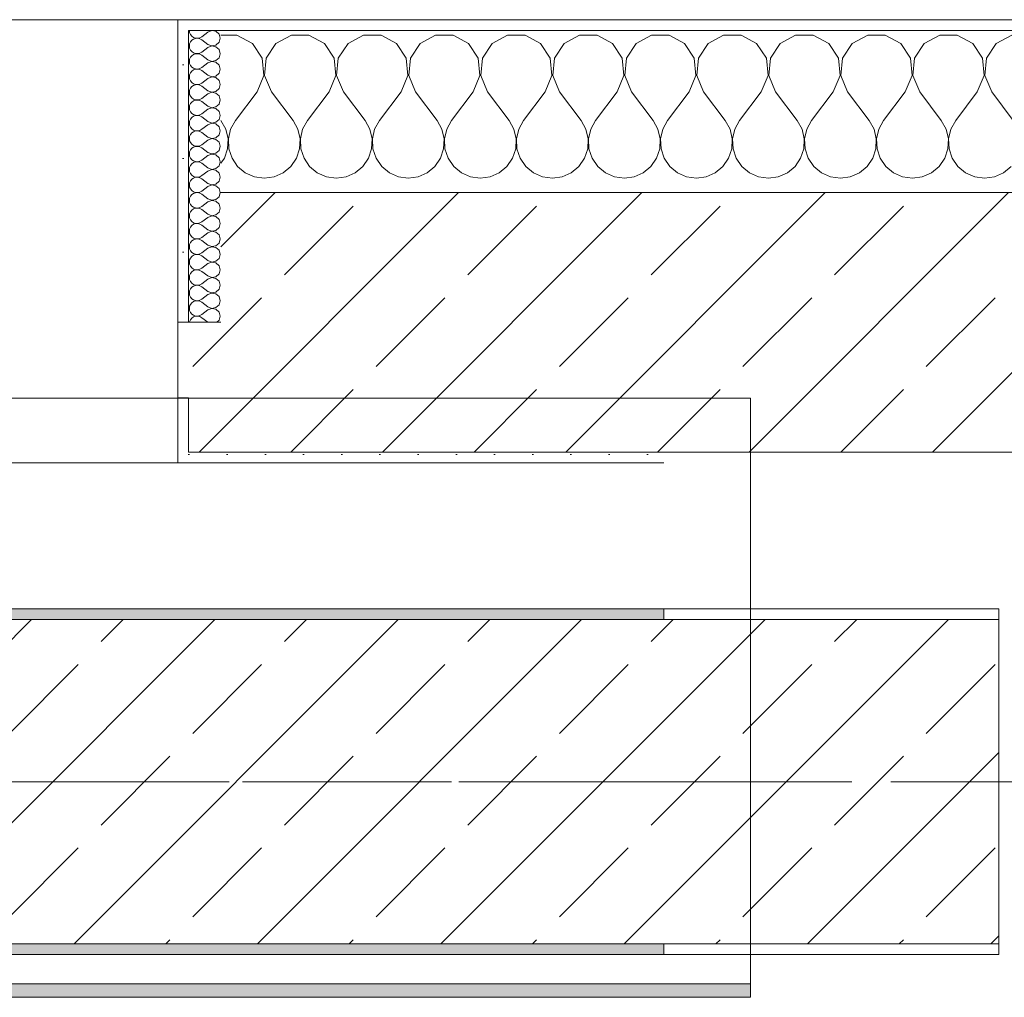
# Model space of a CAD drawing. Header units: metres. Extents: x -3.6 to 65.4, y -11 to 16.8.
# Tile 92 of 178: x 10.574 to 11.485, y 12.95 to 13.855. Entities that reach past the tile are written whole.
import ezdxf

# ---------------------------------------------------------------- set-up
doc = ezdxf.new("R2010")
doc.units = ezdxf.units.M
doc.header["$MEASUREMENT"] = 0
doc.linetypes.add('Achse', pattern=[0.2, 0.1, -0.05, 0, -0.05])
doc.linetypes.add('Strichlinie doppelt', pattern=[0.546806, 0.264583, -0.105833, 0.070556, -0.105833])
for name, color, linetype in [('451 - Universal.Achsen Raster', 7, 'Continuous'), ('604 - Struktur.Wand Aussen', 7, 'Continuous'), ('608 - Struktur.Träger', 7, 'Continuous'), ('Neubau_653 - Abdeckung.TB Verkofferung', 7, 'Continuous')]:
    doc.layers.add(name, color=color, linetype=linetype)
pattern_1 = [(45, (0, 0), (-0.01767767, 0.01767767), [0, -0.025])]
pattern_2 = [(0, (0, 0), (0, 0.08660254), [0, -0.05]), (0, (0.025, 0.0433), (0, 0.08660254), [0, -0.05])]
pattern_3 = [(45, (0, 0), (-0.0848528, 0.0848528), []), (45, (-0.04243, 0.04243), (-0.0848528, 0.0848528), [0.09, -0.03])]

# ---------------------------------------------------------------- blocks, each defined once
blk = doc.blocks.new('*X12')
at = {"layer": '604 - Struktur.Wand Aussen', "color": 7, "linetype": 'Continuous', "lineweight": 5}
for p, q in [((10.77479, 13.84066), (10.76, 13.84066)), ((10.7891, 13.83299), (10.77479, 13.84066)), ((10.82521, 13.84066), (10.8109, 13.83299)), ((10.84145, 13.84066), (10.82521, 13.84066)), ((10.85576, 13.83299), (10.84145, 13.84066)), ((10.89188, 13.84066), (10.87757, 13.83299)), ((10.90812, 13.84066), (10.89188, 13.84066)), ((10.92243, 13.83299), (10.90812, 13.84066)), ((10.95855, 13.84066), (10.94424, 13.83299)), ((10.97479, 13.84066), (10.95855, 13.84066)), ((10.9891, 13.83299), (10.97479, 13.84066)), ((11.02521, 13.84066), (11.0109, 13.83299)), ((11.04145, 13.84066), (11.02521, 13.84066)), ((11.05576, 13.83299), (11.04145, 13.84066)), ((11.09188, 13.84066), (11.07757, 13.83299)), ((11.10812, 13.84066), (11.09188, 13.84066)), ((11.12243, 13.83299), (11.10812, 13.84066)), ((11.15855, 13.84066), (11.14424, 13.83299)), ((11.17479, 13.84066), (11.15855, 13.84066)), ((11.1891, 13.83299), (11.17479, 13.84066)), ((11.22521, 13.84066), (11.2109, 13.83299)), ((11.24145, 13.84066), (11.22521, 13.84066)), ((11.25576, 13.83299), (11.24145, 13.84066)), ((11.29188, 13.84066), (11.27757, 13.83299)), ((11.30812, 13.84066), (11.29188, 13.84066)), ((11.32243, 13.83299), (11.30812, 13.84066)), ((11.35855, 13.84066), (11.34424, 13.83299)), ((11.37479, 13.84066), (11.35855, 13.84066)), ((11.3891, 13.83299), (11.37479, 13.84066)), ((11.42521, 13.84066), (11.4109, 13.83299)), ((11.44145, 13.84066), (11.42521, 13.84066)), ((11.45576, 13.83299), (11.44145, 13.84066)), ((11.49188, 13.84066), (11.47757, 13.83299)), ((10.79808, 13.81947), (10.7891, 13.83299)), ((10.8109, 13.83299), (10.80192, 13.81947)), ((10.86475, 13.81947), (10.85576, 13.83299)), ((10.87757, 13.83299), (10.86858, 13.81947)), ((10.93142, 13.81947), (10.92243, 13.83299)), ((10.94424, 13.83299), (10.93525, 13.81947)), ((10.99808, 13.81947), (10.9891, 13.83299)), ((11.0109, 13.83299), (11.00192, 13.81947)), ((11.06475, 13.81947), (11.05576, 13.83299)), ((11.07757, 13.83299), (11.06858, 13.81947)), ((11.13142, 13.81947), (11.12243, 13.83299)), ((11.14424, 13.83299), (11.13525, 13.81947)), ((11.19808, 13.81947), (11.1891, 13.83299)), ((11.2109, 13.83299), (11.20192, 13.81947)), ((11.26475, 13.81947), (11.25576, 13.83299)), ((11.27757, 13.83299), (11.26858, 13.81947)), ((11.33142, 13.81947), (11.32243, 13.83299)), ((11.34424, 13.83299), (11.33525, 13.81947)), ((11.39808, 13.81947), (11.3891, 13.83299)), ((11.4109, 13.83299), (11.40192, 13.81947)), ((11.46475, 13.81947), (11.45576, 13.83299)), ((11.47757, 13.83299), (11.46858, 13.81947)), ((10.79962, 13.8033), (10.79808, 13.81947)), ((10.80192, 13.81947), (10.80038, 13.8033)), ((10.86629, 13.8033), (10.86475, 13.81947)), ((10.86858, 13.81947), (10.86705, 13.8033)), ((10.93295, 13.8033), (10.93142, 13.81947)), ((10.93525, 13.81947), (10.93371, 13.8033)), ((10.99962, 13.8033), (10.99808, 13.81947)), ((11.00192, 13.81947), (11.00038, 13.8033)), ((11.06629, 13.8033), (11.06475, 13.81947)), ((11.06858, 13.81947), (11.06705, 13.8033)), ((11.13295, 13.8033), (11.13142, 13.81947)), ((11.13525, 13.81947), (11.13371, 13.8033)), ((11.19962, 13.8033), (11.19808, 13.81947)), ((11.20192, 13.81947), (11.20038, 13.8033)), ((11.26629, 13.8033), (11.26475, 13.81947)), ((11.26858, 13.81947), (11.26705, 13.8033)), ((11.33295, 13.8033), (11.33142, 13.81947)), ((11.33525, 13.81947), (11.33371, 13.8033)), ((11.39962, 13.8033), (11.39808, 13.81947)), ((11.40192, 13.81947), (11.40038, 13.8033)), ((11.46629, 13.8033), (11.46475, 13.81947)), ((11.46858, 13.81947), (11.46705, 13.8033)), ((10.79333, 13.78833), (10.79962, 13.8033)), ((10.80038, 13.8033), (10.80667, 13.78833)), ((10.86, 13.78833), (10.86629, 13.8033)), ((10.86705, 13.8033), (10.87333, 13.78833)), ((10.92667, 13.78833), (10.93295, 13.8033)), ((10.93371, 13.8033), (10.94, 13.78833)), ((10.99333, 13.78833), (10.99962, 13.8033)), ((11.00038, 13.8033), (11.00667, 13.78833)), ((11.06, 13.78833), (11.06629, 13.8033)), ((11.06705, 13.8033), (11.07333, 13.78833)), ((11.12667, 13.78833), (11.13295, 13.8033)), ((11.13371, 13.8033), (11.14, 13.78833)), ((11.19333, 13.78833), (11.19962, 13.8033)), ((11.20038, 13.8033), (11.20667, 13.78833)), ((11.26, 13.78833), (11.26629, 13.8033)), ((11.26705, 13.8033), (11.27333, 13.78833)), ((11.32667, 13.78833), (11.33295, 13.8033)), ((11.33371, 13.8033), (11.34, 13.78833)), ((11.39333, 13.78833), (11.39962, 13.8033)), ((11.40038, 13.8033), (11.40667, 13.78833)), ((11.46, 13.78833), (11.46629, 13.8033)), ((11.46705, 13.8033), (11.47333, 13.78833)), ((10.79333, 13.78833), (10.77333, 13.76167)), ((10.80667, 13.78833), (10.82667, 13.76167)), ((10.86, 13.78833), (10.84, 13.76167)), ((10.87333, 13.78833), (10.89333, 13.76167)), ((10.92667, 13.78833), (10.90667, 13.76167)), ((10.94, 13.78833), (10.96, 13.76167)), ((10.99333, 13.78833), (10.97333, 13.76167)), ((11.00667, 13.78833), (11.02667, 13.76167)), ((11.06, 13.78833), (11.04, 13.76167)), ((11.07333, 13.78833), (11.09333, 13.76167)), ((11.12667, 13.78833), (11.10667, 13.76167)), ((11.14, 13.78833), (11.16, 13.76167)), ((11.19333, 13.78833), (11.17333, 13.76167)), ((11.20667, 13.78833), (11.22667, 13.76167)), ((11.26, 13.78833), (11.24, 13.76167)), ((11.27333, 13.78833), (11.29333, 13.76167)), ((11.32667, 13.78833), (11.30667, 13.76167)), ((11.34, 13.78833), (11.36, 13.76167)), ((11.39333, 13.78833), (11.37333, 13.76167)), ((11.40667, 13.78833), (11.42667, 13.76167)), ((11.46, 13.78833), (11.44, 13.76167)), ((11.47333, 13.78833), (11.49333, 13.76167)), ((10.76445, 13.75362), (10.76, 13.76167)), ((10.77333, 13.76167), (10.76888, 13.75362)), ((10.83112, 13.75362), (10.82667, 13.76167)), ((10.84, 13.76167), (10.83555, 13.75362)), ((10.89778, 13.75362), (10.89333, 13.76167)), ((10.90667, 13.76167), (10.90222, 13.75362)), ((10.96445, 13.75362), (10.96, 13.76167)), ((10.97333, 13.76167), (10.96888, 13.75362)), ((11.03112, 13.75362), (11.02667, 13.76167)), ((11.04, 13.76167), (11.03555, 13.75362)), ((11.09778, 13.75362), (11.09333, 13.76167)), ((11.10667, 13.76167), (11.10222, 13.75362)), ((11.16445, 13.75362), (11.16, 13.76167)), ((11.17333, 13.76167), (11.16888, 13.75362)), ((11.23112, 13.75362), (11.22667, 13.76167)), ((11.24, 13.76167), (11.23555, 13.75362)), ((11.29778, 13.75362), (11.29333, 13.76167)), ((11.30667, 13.76167), (11.30222, 13.75362)), ((11.36445, 13.75362), (11.36, 13.76167)), ((11.37333, 13.76167), (11.36888, 13.75362)), ((11.43112, 13.75362), (11.42667, 13.76167)), ((11.44, 13.76167), (11.43555, 13.75362)), ((10.76653, 13.74466), (10.76445, 13.75362)), ((10.76888, 13.75362), (10.7668, 13.74466)), ((10.8332, 13.74466), (10.83112, 13.75362)), ((10.83555, 13.75362), (10.83347, 13.74466)), ((10.89987, 13.74466), (10.89778, 13.75362)), ((10.90222, 13.75362), (10.90013, 13.74466)), ((10.96653, 13.74466), (10.96445, 13.75362)), ((10.96888, 13.75362), (10.9668, 13.74466)), ((11.0332, 13.74466), (11.03112, 13.75362)), ((11.03555, 13.75362), (11.03347, 13.74466)), ((11.09987, 13.74466), (11.09778, 13.75362)), ((11.10222, 13.75362), (11.10013, 13.74466)), ((11.16653, 13.74466), (11.16445, 13.75362)), ((11.16888, 13.75362), (11.1668, 13.74466)), ((11.2332, 13.74466), (11.23112, 13.75362)), ((11.23555, 13.75362), (11.23347, 13.74466)), ((11.29987, 13.74466), (11.29778, 13.75362)), ((11.30222, 13.75362), (11.30013, 13.74466)), ((11.36653, 13.74466), (11.36445, 13.75362)), ((11.36888, 13.75362), (11.3668, 13.74466)), ((11.4332, 13.74466), (11.43112, 13.75362)), ((11.43555, 13.75362), (11.43347, 13.74466)), ((10.76609, 13.73547), (10.76653, 13.74466)), ((10.7668, 13.74466), (10.76725, 13.73547)), ((10.83275, 13.73547), (10.8332, 13.74466)), ((10.83347, 13.74466), (10.83391, 13.73547)), ((10.89942, 13.73547), (10.89987, 13.74466)), ((10.90013, 13.74466), (10.90058, 13.73547)), ((10.96609, 13.73547), (10.96653, 13.74466)), ((10.9668, 13.74466), (10.96725, 13.73547)), ((11.03275, 13.73547), (11.0332, 13.74466)), ((11.03347, 13.74466), (11.03391, 13.73547)), ((11.09942, 13.73547), (11.09987, 13.74466)), ((11.10013, 13.74466), (11.10058, 13.73547)), ((11.16609, 13.73547), (11.16653, 13.74466)), ((11.1668, 13.74466), (11.16725, 13.73547)), ((11.23275, 13.73547), (11.2332, 13.74466)), ((11.23347, 13.74466), (11.23391, 13.73547)), ((11.29942, 13.73547), (11.29987, 13.74466)), ((11.30013, 13.74466), (11.30058, 13.73547)), ((11.36609, 13.73547), (11.36653, 13.74466)), ((11.3668, 13.74466), (11.36725, 13.73547)), ((11.43275, 13.73547), (11.4332, 13.74466)), ((11.43347, 13.74466), (11.43391, 13.73547)), ((10.76315, 13.72676), (10.76609, 13.73547)), ((10.76725, 13.73547), (10.77019, 13.72676)), ((10.82981, 13.72676), (10.83275, 13.73547)), ((10.83391, 13.73547), (10.83685, 13.72676)), ((10.89648, 13.72676), (10.89942, 13.73547)), ((10.90058, 13.73547), (10.90352, 13.72676)), ((10.96315, 13.72676), (10.96609, 13.73547)), ((10.96725, 13.73547), (10.97019, 13.72676)), ((11.02981, 13.72676), (11.03275, 13.73547)), ((11.03391, 13.73547), (11.03685, 13.72676)), ((11.09648, 13.72676), (11.09942, 13.73547)), ((11.10058, 13.73547), (11.10352, 13.72676)), ((11.16315, 13.72676), (11.16609, 13.73547)), ((11.16725, 13.73547), (11.17019, 13.72676)), ((11.22981, 13.72676), (11.23275, 13.73547)), ((11.23391, 13.73547), (11.23685, 13.72676)), ((11.29648, 13.72676), (11.29942, 13.73547)), ((11.30058, 13.73547), (11.30352, 13.72676)), ((11.36315, 13.72676), (11.36609, 13.73547)), ((11.36725, 13.73547), (11.37019, 13.72676)), ((11.42981, 13.72676), (11.43275, 13.73547)), ((11.43391, 13.73547), (11.43685, 13.72676)), ((10.76, 13.72218), (10.76315, 13.72676)), ((10.77019, 13.72676), (10.77539, 13.71918)), ((10.82461, 13.71918), (10.82981, 13.72676)), ((10.83685, 13.72676), (10.84206, 13.71918)), ((10.89127, 13.71918), (10.89648, 13.72676)), ((10.90352, 13.72676), (10.90873, 13.71918)), ((10.95794, 13.71918), (10.96315, 13.72676)), ((10.97019, 13.72676), (10.97539, 13.71918)), ((11.02461, 13.71918), (11.02981, 13.72676)), ((11.03685, 13.72676), (11.04206, 13.71918)), ((11.09127, 13.71918), (11.09648, 13.72676)), ((11.10352, 13.72676), (11.10873, 13.71918)), ((11.15794, 13.71918), (11.16315, 13.72676)), ((11.17019, 13.72676), (11.17539, 13.71918)), ((11.22461, 13.71918), (11.22981, 13.72676)), ((11.23685, 13.72676), (11.24206, 13.71918)), ((11.29127, 13.71918), (11.29648, 13.72676)), ((11.30352, 13.72676), (11.30873, 13.71918)), ((11.35794, 13.71918), (11.36315, 13.72676)), ((11.37019, 13.72676), (11.37539, 13.71918)), ((11.42461, 13.71918), (11.42981, 13.72676)), ((11.43685, 13.72676), (11.44206, 13.71918)), ((10.77539, 13.71918), (10.78248, 13.71331)), ((10.81752, 13.71331), (10.82461, 13.71918)), ((10.84206, 13.71918), (10.84914, 13.71331)), ((10.88419, 13.71331), (10.89127, 13.71918)), ((10.90873, 13.71918), (10.91581, 13.71331)), ((10.95086, 13.71331), (10.95794, 13.71918)), ((10.97539, 13.71918), (10.98248, 13.71331)), ((11.01752, 13.71331), (11.02461, 13.71918)), ((11.04206, 13.71918), (11.04914, 13.71331)), ((11.08419, 13.71331), (11.09127, 13.71918)), ((11.10873, 13.71918), (11.11581, 13.71331)), ((11.15086, 13.71331), (11.15794, 13.71918)), ((11.17539, 13.71918), (11.18248, 13.71331)), ((11.21752, 13.71331), (11.22461, 13.71918)), ((11.24206, 13.71918), (11.24914, 13.71331)), ((11.28419, 13.71331), (11.29127, 13.71918)), ((11.30873, 13.71918), (11.31581, 13.71331)), ((11.35086, 13.71331), (11.35794, 13.71918)), ((11.37539, 13.71918), (11.38248, 13.71331)), ((11.41752, 13.71331), (11.42461, 13.71918)), ((11.44206, 13.71918), (11.44914, 13.71331)), ((11.48419, 13.71331), (11.49127, 13.71918)), ((10.78248, 13.71331), (10.79089, 13.7096)), ((10.79089, 13.7096), (10.8, 13.70833)), ((10.8, 13.70833), (10.80911, 13.7096)), ((10.80911, 13.7096), (10.81752, 13.71331)), ((10.84914, 13.71331), (10.85756, 13.7096)), ((10.85756, 13.7096), (10.86667, 13.70833)), ((10.86667, 13.70833), (10.87578, 13.7096)), ((10.87578, 13.7096), (10.88419, 13.71331)), ((10.91581, 13.71331), (10.92422, 13.7096)), ((10.92422, 13.7096), (10.93333, 13.70833)), ((10.93333, 13.70833), (10.94244, 13.7096)), ((10.94244, 13.7096), (10.95086, 13.71331)), ((10.98248, 13.71331), (10.99089, 13.7096)), ((10.99089, 13.7096), (11, 13.70833)), ((11, 13.70833), (11.00911, 13.7096)), ((11.00911, 13.7096), (11.01752, 13.71331)), ((11.04914, 13.71331), (11.05756, 13.7096)), ((11.05756, 13.7096), (11.06667, 13.70833)), ((11.06667, 13.70833), (11.07578, 13.7096)), ((11.07578, 13.7096), (11.08419, 13.71331)), ((11.11581, 13.71331), (11.12422, 13.7096)), ((11.12422, 13.7096), (11.13333, 13.70833)), ((11.13333, 13.70833), (11.14244, 13.7096)), ((11.14244, 13.7096), (11.15086, 13.71331)), ((11.18248, 13.71331), (11.19089, 13.7096)), ((11.19089, 13.7096), (11.2, 13.70833)), ((11.2, 13.70833), (11.20911, 13.7096)), ((11.20911, 13.7096), (11.21752, 13.71331)), ((11.24914, 13.71331), (11.25756, 13.7096)), ((11.25756, 13.7096), (11.26667, 13.70833)), ((11.26667, 13.70833), (11.27578, 13.7096)), ((11.27578, 13.7096), (11.28419, 13.71331)), ((11.31581, 13.71331), (11.32422, 13.7096)), ((11.32422, 13.7096), (11.33333, 13.70833)), ((11.33333, 13.70833), (11.34244, 13.7096)), ((11.34244, 13.7096), (11.35086, 13.71331)), ((11.38248, 13.71331), (11.39089, 13.7096)), ((11.39089, 13.7096), (11.4, 13.70833)), ((11.4, 13.70833), (11.40911, 13.7096)), ((11.40911, 13.7096), (11.41752, 13.71331)), ((11.44914, 13.71331), (11.45756, 13.7096)), ((11.45756, 13.7096), (11.46667, 13.70833)), ((11.46667, 13.70833), (11.47578, 13.7096)), ((11.47578, 13.7096), (11.48419, 13.71331))]:
    blk.add_line(p, q, dxfattribs=at)
blk = doc.blocks.new('*X32')
at = {"layer": '604 - Struktur.Wand Aussen', "color": 7, "linetype": 'Continuous', "lineweight": 5}
for p, q in [((10.73071, 13.845), (10.73099, 13.84305)), ((10.73099, 13.84305), (10.73178, 13.84124)), ((10.74786, 13.84357), (10.74214, 13.83929)), ((10.7515, 13.84497), (10.74786, 13.84357)), ((10.75534, 13.84425), (10.7515, 13.84497)), ((10.75822, 13.84161), (10.75534, 13.84425)), ((10.73178, 13.83447), (10.73099, 13.83267)), ((10.73178, 13.84124), (10.73304, 13.83973)), ((10.73304, 13.83599), (10.73178, 13.83447)), ((10.73304, 13.83973), (10.73466, 13.83861)), ((10.73466, 13.8371), (10.73304, 13.83599)), ((10.73466, 13.83861), (10.73653, 13.83798)), ((10.73653, 13.83773), (10.73466, 13.8371)), ((10.73653, 13.83798), (10.7385, 13.83789)), ((10.7385, 13.83783), (10.73653, 13.83773)), ((10.7385, 13.83789), (10.74042, 13.83833)), ((10.74042, 13.83738), (10.7385, 13.83783)), ((10.74042, 13.83833), (10.74214, 13.83929)), ((10.74214, 13.83643), (10.74042, 13.83738)), ((10.74786, 13.83214), (10.74214, 13.83643)), ((10.75534, 13.83147), (10.75822, 13.8341)), ((10.75929, 13.83786), (10.75822, 13.84161)), ((10.75822, 13.8341), (10.75929, 13.83786)), ((10.73099, 13.83267), (10.73071, 13.83071)), ((10.73071, 13.83071), (10.73099, 13.82876)), ((10.73099, 13.82876), (10.73178, 13.82696)), ((10.73178, 13.82696), (10.73304, 13.82544)), ((10.73304, 13.82544), (10.73466, 13.82433)), ((10.74042, 13.82405), (10.74214, 13.825)), ((10.74786, 13.82929), (10.74214, 13.825)), ((10.74786, 13.83214), (10.7515, 13.83074)), ((10.7515, 13.83069), (10.74786, 13.82929)), ((10.7515, 13.83074), (10.75534, 13.83147)), ((10.75534, 13.82996), (10.7515, 13.83069)), ((10.75822, 13.82733), (10.75534, 13.82996)), ((10.75929, 13.82357), (10.75822, 13.82733)), ((10.73099, 13.81838), (10.73071, 13.81643)), ((10.73071, 13.81643), (10.73099, 13.81448)), ((10.73178, 13.82018), (10.73099, 13.81838)), ((10.73304, 13.8217), (10.73178, 13.82018)), ((10.73466, 13.82282), (10.73304, 13.8217)), ((10.73466, 13.82433), (10.73653, 13.8237)), ((10.73653, 13.82345), (10.73466, 13.82282)), ((10.73653, 13.8237), (10.7385, 13.8236)), ((10.7385, 13.82354), (10.73653, 13.82345)), ((10.7385, 13.8236), (10.74042, 13.82405)), ((10.74042, 13.8231), (10.7385, 13.82354)), ((10.74214, 13.82214), (10.74042, 13.8231)), ((10.74786, 13.81786), (10.74214, 13.82214)), ((10.74786, 13.81786), (10.7515, 13.81646)), ((10.7515, 13.8164), (10.74786, 13.815)), ((10.7515, 13.81646), (10.75534, 13.81718)), ((10.75534, 13.81567), (10.7515, 13.8164)), ((10.75534, 13.81718), (10.75822, 13.81982)), ((10.75822, 13.81304), (10.75534, 13.81567)), ((10.75822, 13.81982), (10.75929, 13.82357)), ((10.73099, 13.81448), (10.73178, 13.81267)), ((10.73178, 13.81267), (10.73304, 13.81116)), ((10.73304, 13.80742), (10.73178, 13.8059)), ((10.73304, 13.81116), (10.73466, 13.81004)), ((10.73466, 13.80853), (10.73304, 13.80742)), ((10.73466, 13.81004), (10.73653, 13.80941)), ((10.73653, 13.80916), (10.73466, 13.80853)), ((10.73653, 13.80941), (10.7385, 13.80931)), ((10.7385, 13.80926), (10.73653, 13.80916)), ((10.7385, 13.80931), (10.74042, 13.80976)), ((10.74042, 13.80881), (10.7385, 13.80926)), ((10.74042, 13.80976), (10.74214, 13.81071)), ((10.74214, 13.80786), (10.74042, 13.80881)), ((10.74786, 13.815), (10.74214, 13.81071)), ((10.74786, 13.80357), (10.74214, 13.80786)), ((10.75929, 13.80929), (10.75822, 13.81304)), ((10.75822, 13.80553), (10.75929, 13.80929)), ((10.73099, 13.80409), (10.73071, 13.80214)), ((10.73071, 13.80214), (10.73099, 13.80019)), ((10.73178, 13.8059), (10.73099, 13.80409)), ((10.73099, 13.80019), (10.73178, 13.79839)), ((10.73178, 13.79839), (10.73304, 13.79687)), ((10.74786, 13.80071), (10.74214, 13.79643)), ((10.74786, 13.80357), (10.7515, 13.80217)), ((10.7515, 13.80211), (10.74786, 13.80071)), ((10.7515, 13.80217), (10.75534, 13.8029)), ((10.75534, 13.80139), (10.7515, 13.80211)), ((10.75534, 13.8029), (10.75822, 13.80553)), ((10.75822, 13.79876), (10.75534, 13.80139)), ((10.75929, 13.795), (10.75822, 13.79876)), ((10.73099, 13.78981), (10.73071, 13.78786)), ((10.73178, 13.79161), (10.73099, 13.78981)), ((10.73304, 13.79313), (10.73178, 13.79161)), ((10.73304, 13.79687), (10.73466, 13.79575)), ((10.73466, 13.79425), (10.73304, 13.79313)), ((10.73466, 13.79575), (10.73653, 13.79512)), ((10.73653, 13.79488), (10.73466, 13.79425)), ((10.73653, 13.79512), (10.7385, 13.79503)), ((10.7385, 13.79497), (10.73653, 13.79488)), ((10.7385, 13.79503), (10.74042, 13.79547)), ((10.74042, 13.79453), (10.7385, 13.79497)), ((10.74042, 13.79547), (10.74214, 13.79643)), ((10.74214, 13.79357), (10.74042, 13.79453)), ((10.74786, 13.78929), (10.74214, 13.79357)), ((10.74786, 13.78929), (10.7515, 13.78789)), ((10.7515, 13.78789), (10.75534, 13.78861)), ((10.75534, 13.78861), (10.75822, 13.79124)), ((10.75822, 13.79124), (10.75929, 13.795)), ((10.73071, 13.78786), (10.73099, 13.78591)), ((10.73099, 13.78591), (10.73178, 13.7841)), ((10.73178, 13.7841), (10.73304, 13.78258)), ((10.73304, 13.78258), (10.73466, 13.78147)), ((10.73466, 13.77996), (10.73304, 13.77884)), ((10.73466, 13.78147), (10.73653, 13.78084)), ((10.73653, 13.78059), (10.73466, 13.77996)), ((10.73653, 13.78084), (10.7385, 13.78074)), ((10.7385, 13.78069), (10.73653, 13.78059)), ((10.7385, 13.78074), (10.74042, 13.78119)), ((10.74042, 13.78024), (10.7385, 13.78069)), ((10.74042, 13.78119), (10.74214, 13.78214)), ((10.74214, 13.77929), (10.74042, 13.78024)), ((10.74786, 13.78643), (10.74214, 13.78214)), ((10.74786, 13.775), (10.74214, 13.77929)), ((10.7515, 13.78783), (10.74786, 13.78643)), ((10.75534, 13.7871), (10.7515, 13.78783)), ((10.75822, 13.78447), (10.75534, 13.7871)), ((10.75929, 13.78071), (10.75822, 13.78447)), ((10.75822, 13.77696), (10.75929, 13.78071)), ((10.73099, 13.77552), (10.73071, 13.77357)), ((10.73071, 13.77357), (10.73099, 13.77162)), ((10.73178, 13.77733), (10.73099, 13.77552)), ((10.73099, 13.77162), (10.73178, 13.76982)), ((10.73304, 13.77884), (10.73178, 13.77733)), ((10.73178, 13.76982), (10.73304, 13.7683)), ((10.74786, 13.77214), (10.74214, 13.76786)), ((10.74786, 13.775), (10.7515, 13.7736)), ((10.7515, 13.77354), (10.74786, 13.77214)), ((10.7515, 13.7736), (10.75534, 13.77433)), ((10.75534, 13.77282), (10.7515, 13.77354)), ((10.75534, 13.77433), (10.75822, 13.77696)), ((10.75822, 13.77018), (10.75534, 13.77282)), ((10.75929, 13.76643), (10.75822, 13.77018)), ((10.73099, 13.76124), (10.73071, 13.75929)), ((10.73178, 13.76304), (10.73099, 13.76124)), ((10.73304, 13.76456), (10.73178, 13.76304)), ((10.73304, 13.7683), (10.73466, 13.76718)), ((10.73466, 13.76567), (10.73304, 13.76456)), ((10.73466, 13.76718), (10.73653, 13.76655)), ((10.73653, 13.7663), (10.73466, 13.76567)), ((10.73653, 13.76655), (10.7385, 13.76646)), ((10.7385, 13.7664), (10.73653, 13.7663)), ((10.7385, 13.76646), (10.74042, 13.7669)), ((10.74042, 13.76595), (10.7385, 13.7664)), ((10.74042, 13.7669), (10.74214, 13.76786)), ((10.74214, 13.765), (10.74042, 13.76595)), ((10.74786, 13.76071), (10.74214, 13.765)), ((10.74786, 13.76071), (10.7515, 13.75931)), ((10.75534, 13.76004), (10.75822, 13.76267)), ((10.75822, 13.76267), (10.75929, 13.76643)), ((10.73071, 13.75929), (10.73099, 13.75733)), ((10.73099, 13.75733), (10.73178, 13.75553)), ((10.73178, 13.75553), (10.73304, 13.75401)), ((10.73304, 13.75401), (10.73466, 13.7529)), ((10.73466, 13.7529), (10.73653, 13.75227)), ((10.73653, 13.75202), (10.73466, 13.75139)), ((10.73653, 13.75227), (10.7385, 13.75217)), ((10.7385, 13.75211), (10.73653, 13.75202)), ((10.7385, 13.75217), (10.74042, 13.75262)), ((10.74042, 13.75167), (10.7385, 13.75211)), ((10.74042, 13.75262), (10.74214, 13.75357)), ((10.74214, 13.75071), (10.74042, 13.75167)), ((10.74786, 13.75786), (10.74214, 13.75357)), ((10.7515, 13.75926), (10.74786, 13.75786)), ((10.7515, 13.75931), (10.75534, 13.76004)), ((10.75534, 13.75853), (10.7515, 13.75926)), ((10.75822, 13.7559), (10.75534, 13.75853)), ((10.75929, 13.75214), (10.75822, 13.7559)), ((10.75822, 13.74839), (10.75929, 13.75214)), ((10.73099, 13.74695), (10.73071, 13.745)), ((10.73071, 13.745), (10.73099, 13.74305)), ((10.73178, 13.74876), (10.73099, 13.74695)), ((10.73099, 13.74305), (10.73178, 13.74124)), ((10.73304, 13.75027), (10.73178, 13.74876)), ((10.73466, 13.75139), (10.73304, 13.75027)), ((10.74786, 13.74643), (10.74214, 13.75071)), ((10.74786, 13.74357), (10.74214, 13.73929)), ((10.74786, 13.74643), (10.7515, 13.74503)), ((10.7515, 13.74497), (10.74786, 13.74357)), ((10.7515, 13.74503), (10.75534, 13.74575)), ((10.75534, 13.74425), (10.7515, 13.74497)), ((10.75534, 13.74575), (10.75822, 13.74839)), ((10.75822, 13.74161), (10.75534, 13.74425)), ((10.73178, 13.73447), (10.73099, 13.73267)), ((10.73178, 13.74124), (10.73304, 13.73973)), ((10.73304, 13.73599), (10.73178, 13.73447)), ((10.73304, 13.73973), (10.73466, 13.73861)), ((10.73466, 13.7371), (10.73304, 13.73599)), ((10.73466, 13.73861), (10.73653, 13.73798)), ((10.73653, 13.73773), (10.73466, 13.7371)), ((10.73653, 13.73798), (10.7385, 13.73789)), ((10.7385, 13.73783), (10.73653, 13.73773)), ((10.7385, 13.73789), (10.74042, 13.73833)), ((10.74042, 13.73738), (10.7385, 13.73783)), ((10.74042, 13.73833), (10.74214, 13.73929)), ((10.74214, 13.73643), (10.74042, 13.73738)), ((10.74786, 13.73214), (10.74214, 13.73643)), ((10.75534, 13.73147), (10.75822, 13.7341)), ((10.75929, 13.73786), (10.75822, 13.74161)), ((10.75822, 13.7341), (10.75929, 13.73786)), ((10.73099, 13.73267), (10.73071, 13.73071)), ((10.73071, 13.73071), (10.73099, 13.72876)), ((10.73099, 13.72876), (10.73178, 13.72696)), ((10.73178, 13.72696), (10.73304, 13.72544)), ((10.73304, 13.72544), (10.73466, 13.72433)), ((10.73466, 13.72433), (10.73653, 13.7237)), ((10.74042, 13.72405), (10.74214, 13.725)), ((10.74786, 13.72929), (10.74214, 13.725)), ((10.74786, 13.73214), (10.7515, 13.73074)), ((10.7515, 13.73069), (10.74786, 13.72929)), ((10.7515, 13.73074), (10.75534, 13.73147)), ((10.75534, 13.72996), (10.7515, 13.73069)), ((10.75822, 13.72733), (10.75534, 13.72996)), ((10.75929, 13.72357), (10.75822, 13.72733)), ((10.73099, 13.71838), (10.73071, 13.71643)), ((10.73071, 13.71643), (10.73099, 13.71448)), ((10.73178, 13.72018), (10.73099, 13.71838)), ((10.73304, 13.7217), (10.73178, 13.72018)), ((10.73466, 13.72282), (10.73304, 13.7217)), ((10.73653, 13.72345), (10.73466, 13.72282)), ((10.73653, 13.7237), (10.7385, 13.7236)), ((10.7385, 13.72354), (10.73653, 13.72345)), ((10.7385, 13.7236), (10.74042, 13.72405)), ((10.74042, 13.7231), (10.7385, 13.72354)), ((10.74214, 13.72214), (10.74042, 13.7231)), ((10.74786, 13.71786), (10.74214, 13.72214)), ((10.74786, 13.71786), (10.7515, 13.71646)), ((10.7515, 13.7164), (10.74786, 13.715)), ((10.7515, 13.71646), (10.75534, 13.71718)), ((10.75534, 13.71567), (10.7515, 13.7164)), ((10.75534, 13.71718), (10.75822, 13.71982)), ((10.75822, 13.71304), (10.75534, 13.71567)), ((10.75822, 13.71982), (10.75929, 13.72357)), ((10.73099, 13.71448), (10.73178, 13.71267)), ((10.73178, 13.71267), (10.73304, 13.71116)), ((10.73304, 13.70742), (10.73178, 13.7059)), ((10.73304, 13.71116), (10.73466, 13.71004)), ((10.73466, 13.70853), (10.73304, 13.70742)), ((10.73466, 13.71004), (10.73653, 13.70941)), ((10.73653, 13.70916), (10.73466, 13.70853)), ((10.73653, 13.70941), (10.7385, 13.70931)), ((10.7385, 13.70926), (10.73653, 13.70916)), ((10.7385, 13.70931), (10.74042, 13.70976)), ((10.74042, 13.70881), (10.7385, 13.70926)), ((10.74042, 13.70976), (10.74214, 13.71071)), ((10.74214, 13.70786), (10.74042, 13.70881)), ((10.74786, 13.715), (10.74214, 13.71071)), ((10.74786, 13.70357), (10.74214, 13.70786)), ((10.75929, 13.70929), (10.75822, 13.71304)), ((10.75822, 13.70553), (10.75929, 13.70929)), ((10.73099, 13.70409), (10.73071, 13.70214)), ((10.73071, 13.70214), (10.73099, 13.70019)), ((10.73178, 13.7059), (10.73099, 13.70409)), ((10.73099, 13.70019), (10.73178, 13.69839)), ((10.73178, 13.69839), (10.73304, 13.69687)), ((10.74786, 13.70071), (10.74214, 13.69643)), ((10.74786, 13.70357), (10.7515, 13.70217)), ((10.7515, 13.70211), (10.74786, 13.70071)), ((10.7515, 13.70217), (10.75534, 13.7029)), ((10.75534, 13.70139), (10.7515, 13.70211)), ((10.75534, 13.7029), (10.75822, 13.70553)), ((10.75822, 13.69876), (10.75534, 13.70139)), ((10.75929, 13.695), (10.75822, 13.69876)), ((10.73099, 13.68981), (10.73071, 13.68786)), ((10.73071, 13.68786), (10.73099, 13.68591)), ((10.73178, 13.69161), (10.73099, 13.68981)), ((10.73304, 13.69313), (10.73178, 13.69161)), ((10.73304, 13.69687), (10.73466, 13.69575)), ((10.73466, 13.69425), (10.73304, 13.69313)), ((10.73466, 13.69575), (10.73653, 13.69512)), ((10.73653, 13.69488), (10.73466, 13.69425)), ((10.73653, 13.69512), (10.7385, 13.69503)), ((10.7385, 13.69497), (10.73653, 13.69488)), ((10.7385, 13.69503), (10.74042, 13.69547)), ((10.74042, 13.69453), (10.7385, 13.69497)), ((10.74042, 13.69547), (10.74214, 13.69643)), ((10.74214, 13.69357), (10.74042, 13.69453)), ((10.74786, 13.68929), (10.74214, 13.69357)), ((10.74786, 13.68929), (10.7515, 13.68789)), ((10.7515, 13.68783), (10.74786, 13.68643)), ((10.7515, 13.68789), (10.75534, 13.68861)), ((10.75534, 13.6871), (10.7515, 13.68783)), ((10.75534, 13.68861), (10.75822, 13.69124)), ((10.75822, 13.69124), (10.75929, 13.695)), ((10.73099, 13.68591), (10.73178, 13.6841)), ((10.73178, 13.6841), (10.73304, 13.68258)), ((10.73304, 13.67884), (10.73178, 13.67733)), ((10.73304, 13.68258), (10.73466, 13.68147)), ((10.73466, 13.67996), (10.73304, 13.67884)), ((10.73466, 13.68147), (10.73653, 13.68084)), ((10.73653, 13.68059), (10.73466, 13.67996)), ((10.73653, 13.68084), (10.7385, 13.68074)), ((10.7385, 13.68069), (10.73653, 13.68059)), ((10.7385, 13.68074), (10.74042, 13.68119)), ((10.74042, 13.68024), (10.7385, 13.68069)), ((10.74042, 13.68119), (10.74214, 13.68214)), ((10.74214, 13.67929), (10.74042, 13.68024)), ((10.74786, 13.68643), (10.74214, 13.68214)), ((10.74786, 13.675), (10.74214, 13.67929)), ((10.75822, 13.68447), (10.75534, 13.6871)), ((10.75929, 13.68071), (10.75822, 13.68447)), ((10.75822, 13.67696), (10.75929, 13.68071)), ((10.73099, 13.67552), (10.73071, 13.67357)), ((10.73071, 13.67357), (10.73099, 13.67162)), ((10.73178, 13.67733), (10.73099, 13.67552)), ((10.73099, 13.67162), (10.73178, 13.66982)), ((10.73178, 13.66982), (10.73304, 13.6683)), ((10.74786, 13.67214), (10.74214, 13.66786)), ((10.74786, 13.675), (10.7515, 13.6736)), ((10.7515, 13.67354), (10.74786, 13.67214)), ((10.7515, 13.6736), (10.75534, 13.67433)), ((10.75534, 13.67282), (10.7515, 13.67354)), ((10.75534, 13.67433), (10.75822, 13.67696)), ((10.75822, 13.67018), (10.75534, 13.67282)), ((10.75929, 13.66643), (10.75822, 13.67018)), ((10.73099, 13.66124), (10.73071, 13.65929)), ((10.73178, 13.66304), (10.73099, 13.66124)), ((10.73304, 13.66456), (10.73178, 13.66304)), ((10.73304, 13.6683), (10.73466, 13.66718)), ((10.73466, 13.66567), (10.73304, 13.66456)), ((10.73466, 13.66718), (10.73653, 13.66655)), ((10.73653, 13.6663), (10.73466, 13.66567)), ((10.73653, 13.66655), (10.7385, 13.66646)), ((10.7385, 13.6664), (10.73653, 13.6663)), ((10.7385, 13.66646), (10.74042, 13.6669)), ((10.74042, 13.66595), (10.7385, 13.6664)), ((10.74042, 13.6669), (10.74214, 13.66786)), ((10.74214, 13.665), (10.74042, 13.66595)), ((10.74786, 13.66071), (10.74214, 13.665)), ((10.74786, 13.66071), (10.7515, 13.65931)), ((10.75534, 13.66004), (10.75822, 13.66267)), ((10.75822, 13.66267), (10.75929, 13.66643)), ((10.73071, 13.65929), (10.73099, 13.65733)), ((10.73099, 13.65733), (10.73178, 13.65553)), ((10.73178, 13.65553), (10.73304, 13.65401)), ((10.73304, 13.65401), (10.73466, 13.6529)), ((10.73466, 13.65139), (10.73304, 13.65027)), ((10.73466, 13.6529), (10.73653, 13.65227)), ((10.73653, 13.65202), (10.73466, 13.65139)), ((10.73653, 13.65227), (10.7385, 13.65217)), ((10.7385, 13.65211), (10.73653, 13.65202)), ((10.7385, 13.65217), (10.74042, 13.65262)), ((10.74042, 13.65167), (10.7385, 13.65211)), ((10.74042, 13.65262), (10.74214, 13.65357)), ((10.74214, 13.65071), (10.74042, 13.65167)), ((10.74786, 13.65786), (10.74214, 13.65357)), ((10.7515, 13.65926), (10.74786, 13.65786)), ((10.7515, 13.65931), (10.75534, 13.66004)), ((10.75534, 13.65853), (10.7515, 13.65926)), ((10.75822, 13.6559), (10.75534, 13.65853)), ((10.75929, 13.65214), (10.75822, 13.6559)), ((10.75822, 13.64839), (10.75929, 13.65214)), ((10.73099, 13.64695), (10.73071, 13.645)), ((10.73071, 13.645), (10.73099, 13.64305)), ((10.73178, 13.64876), (10.73099, 13.64695)), ((10.73099, 13.64305), (10.73178, 13.64124)), ((10.73304, 13.65027), (10.73178, 13.64876)), ((10.74786, 13.64643), (10.74214, 13.65071)), ((10.74786, 13.64357), (10.74214, 13.63929)), ((10.74786, 13.64643), (10.7515, 13.64503)), ((10.7515, 13.64497), (10.74786, 13.64357)), ((10.7515, 13.64503), (10.75534, 13.64575)), ((10.75534, 13.64425), (10.7515, 13.64497)), ((10.75534, 13.64575), (10.75822, 13.64839)), ((10.75822, 13.64161), (10.75534, 13.64425)), ((10.73178, 13.63447), (10.73099, 13.63267)), ((10.73178, 13.64124), (10.73304, 13.63973)), ((10.73304, 13.63599), (10.73178, 13.63447)), ((10.73304, 13.63973), (10.73466, 13.63861)), ((10.73466, 13.6371), (10.73304, 13.63599)), ((10.73466, 13.63861), (10.73653, 13.63798)), ((10.73653, 13.63773), (10.73466, 13.6371)), ((10.73653, 13.63798), (10.7385, 13.63789)), ((10.7385, 13.63783), (10.73653, 13.63773)), ((10.7385, 13.63789), (10.74042, 13.63833)), ((10.74042, 13.63738), (10.7385, 13.63783)), ((10.74042, 13.63833), (10.74214, 13.63929)), ((10.74214, 13.63643), (10.74042, 13.63738)), ((10.74786, 13.63214), (10.74214, 13.63643)), ((10.75534, 13.63147), (10.75822, 13.6341)), ((10.75929, 13.63786), (10.75822, 13.64161)), ((10.75822, 13.6341), (10.75929, 13.63786)), ((10.73099, 13.63267), (10.73071, 13.63071)), ((10.73071, 13.63071), (10.73099, 13.62876)), ((10.73099, 13.62876), (10.73178, 13.62696)), ((10.73178, 13.62696), (10.73304, 13.62544)), ((10.73304, 13.62544), (10.73466, 13.62433)), ((10.73466, 13.62433), (10.73653, 13.6237)), ((10.7385, 13.6236), (10.74042, 13.62405)), ((10.74042, 13.62405), (10.74214, 13.625)), ((10.74786, 13.62929), (10.74214, 13.625)), ((10.74786, 13.63214), (10.7515, 13.63074)), ((10.7515, 13.63069), (10.74786, 13.62929)), ((10.7515, 13.63074), (10.75534, 13.63147)), ((10.75534, 13.62996), (10.7515, 13.63069)), ((10.75822, 13.62733), (10.75534, 13.62996)), ((10.75929, 13.62357), (10.75822, 13.62733)), ((10.73099, 13.61838), (10.73071, 13.61643)), ((10.73071, 13.61643), (10.73099, 13.61448)), ((10.73178, 13.62018), (10.73099, 13.61838)), ((10.73304, 13.6217), (10.73178, 13.62018)), ((10.73466, 13.62282), (10.73304, 13.6217)), ((10.73653, 13.62345), (10.73466, 13.62282)), ((10.73653, 13.6237), (10.7385, 13.6236)), ((10.7385, 13.62354), (10.73653, 13.62345)), ((10.74042, 13.6231), (10.7385, 13.62354)), ((10.74214, 13.62214), (10.74042, 13.6231)), ((10.74786, 13.61786), (10.74214, 13.62214)), ((10.74786, 13.615), (10.74214, 13.61071)), ((10.74786, 13.61786), (10.7515, 13.61646)), ((10.7515, 13.6164), (10.74786, 13.615)), ((10.7515, 13.61646), (10.75534, 13.61718)), ((10.75534, 13.61567), (10.7515, 13.6164)), ((10.75534, 13.61718), (10.75822, 13.61982)), ((10.75822, 13.61304), (10.75534, 13.61567)), ((10.75822, 13.61982), (10.75929, 13.62357)), ((10.73099, 13.61448), (10.73178, 13.61267)), ((10.73178, 13.6059), (10.73099, 13.60409)), ((10.73178, 13.61267), (10.73304, 13.61116)), ((10.73304, 13.60742), (10.73178, 13.6059)), ((10.73304, 13.61116), (10.73466, 13.61004)), ((10.73466, 13.60853), (10.73304, 13.60742)), ((10.73466, 13.61004), (10.73653, 13.60941)), ((10.73653, 13.60916), (10.73466, 13.60853)), ((10.73653, 13.60941), (10.7385, 13.60931)), ((10.7385, 13.60926), (10.73653, 13.60916)), ((10.7385, 13.60931), (10.74042, 13.60976)), ((10.74042, 13.60881), (10.7385, 13.60926)), ((10.74042, 13.60976), (10.74214, 13.61071)), ((10.74214, 13.60786), (10.74042, 13.60881)), ((10.74786, 13.60357), (10.74214, 13.60786)), ((10.75929, 13.60929), (10.75822, 13.61304)), ((10.75822, 13.60553), (10.75929, 13.60929)), ((10.73099, 13.60409), (10.73071, 13.60214)), ((10.73071, 13.60214), (10.73099, 13.60019)), ((10.73099, 13.60019), (10.73178, 13.59839)), ((10.73178, 13.59839), (10.73304, 13.59687)), ((10.73304, 13.59687), (10.73466, 13.59575)), ((10.74786, 13.60071), (10.74214, 13.59643)), ((10.74786, 13.60357), (10.7515, 13.60217)), ((10.7515, 13.60211), (10.74786, 13.60071)), ((10.7515, 13.60217), (10.75534, 13.6029)), ((10.75534, 13.60139), (10.7515, 13.60211)), ((10.75534, 13.6029), (10.75822, 13.60553)), ((10.75822, 13.59876), (10.75534, 13.60139)), ((10.75929, 13.595), (10.75822, 13.59876)), ((10.73099, 13.58981), (10.73071, 13.58786)), ((10.73071, 13.58786), (10.73099, 13.58591)), ((10.73178, 13.59161), (10.73099, 13.58981)), ((10.73304, 13.59313), (10.73178, 13.59161)), ((10.73466, 13.59425), (10.73304, 13.59313)), ((10.73466, 13.59575), (10.73653, 13.59512)), ((10.73653, 13.59488), (10.73466, 13.59425)), ((10.73653, 13.59512), (10.7385, 13.59503)), ((10.7385, 13.59497), (10.73653, 13.59488)), ((10.7385, 13.59503), (10.74042, 13.59547)), ((10.74042, 13.59453), (10.7385, 13.59497)), ((10.74042, 13.59547), (10.74214, 13.59643)), ((10.74214, 13.59357), (10.74042, 13.59453)), ((10.74786, 13.58929), (10.74214, 13.59357)), ((10.74786, 13.58929), (10.7515, 13.58789)), ((10.7515, 13.58783), (10.74786, 13.58643)), ((10.7515, 13.58789), (10.75534, 13.58861)), ((10.75534, 13.5871), (10.7515, 13.58783)), ((10.75534, 13.58861), (10.75822, 13.59124)), ((10.75822, 13.59124), (10.75929, 13.595)), ((10.73099, 13.58591), (10.73178, 13.5841)), ((10.73178, 13.5841), (10.73304, 13.58258)), ((10.73304, 13.57884), (10.73178, 13.57733)), ((10.73304, 13.58258), (10.73466, 13.58147)), ((10.73466, 13.57996), (10.73304, 13.57884)), ((10.73466, 13.58147), (10.73653, 13.58084)), ((10.73653, 13.58059), (10.73466, 13.57996)), ((10.73653, 13.58084), (10.7385, 13.58074)), ((10.7385, 13.58069), (10.73653, 13.58059)), ((10.7385, 13.58074), (10.74042, 13.58119)), ((10.74042, 13.58024), (10.7385, 13.58069)), ((10.74042, 13.58119), (10.74214, 13.58214)), ((10.74214, 13.57929), (10.74042, 13.58024)), ((10.74786, 13.58643), (10.74214, 13.58214)), ((10.74786, 13.575), (10.74214, 13.57929)), ((10.75822, 13.58447), (10.75534, 13.5871)), ((10.75929, 13.58071), (10.75822, 13.58447)), ((10.75822, 13.57696), (10.75929, 13.58071)), ((10.73099, 13.57552), (10.73091, 13.575)), ((10.73178, 13.57733), (10.73099, 13.57552)), ((10.75608, 13.575), (10.75822, 13.57696))]:
    blk.add_line(p, q, dxfattribs=at)

msp = doc.modelspace()

# ---------------------------------------------------------------- hatches: boundary and pattern name
at = {"layer": '604 - Struktur.Wand Aussen', "linetype": 'Continuous', "lineweight": 0, "true_color": 0x000000}
h = msp.add_hatch(dxfattribs=at)
h.set_pattern_fill('Verputz_0001', color=18, style=0, pattern_type=2)
h.set_pattern_definition(pattern_2)
h.paths.add_polyline_path([(10.73, 13.855), (10.72, 13.855), (10.72, 13.575), (10.73, 13.575)])
h = msp.add_hatch(dxfattribs=at)
h.set_pattern_fill('Verputz_0001', color=18, style=0, pattern_type=2)
h.set_pattern_definition(pattern_2)
h.paths.add_polyline_path([(10.73, 13.845), (11.96499, 13.845), (11.96499, 13.855), (10.73, 13.855)])
h = msp.add_hatch(dxfattribs=at)
h.set_pattern_fill('Beton__Stahlbeton_0001', color=18, style=0, pattern_type=2)
h.set_pattern_definition(pattern_3)
h.paths.add_polyline_path([(10.72, 13.575), (10.72, 13.505), (10.73, 13.505), (10.73, 13.455), (11.96499, 13.455), (11.96499, 13.61), (11.97499, 13.61), (11.97499, 13.695), (10.76, 13.695), (10.76, 13.575), (10.73, 13.575)])
h = msp.add_hatch(dxfattribs=at)
h.set_pattern_fill('Gips_0001', color=18, style=0, pattern_type=2)
h.set_pattern_definition(pattern_1)
h.paths.add_polyline_path([(10.73, 13.445), (10.73, 13.505), (10.72, 13.505), (10.72, 13.445)])
h = msp.add_hatch(dxfattribs=at)
h.set_pattern_fill('Gips_0001', color=18, style=0, pattern_type=2)
h.set_pattern_definition(pattern_1)
h.paths.add_polyline_path([(10.73, 13.445), (11.16999, 13.445), (11.16999, 13.455), (10.73, 13.455)])
at = {"layer": '608 - Struktur.Träger', "linetype": 'Continuous', "lineweight": 0, "true_color": 0x000000}
h = msp.add_hatch(dxfattribs=at)
h.set_pattern_fill('Gips_0001', color=18, style=0, pattern_type=2)
h.set_pattern_definition(pattern_1)
h.paths.add_polyline_path([(11.16999, 13.30998), (7.88999, 13.30998), (7.88999, 13.29998), (11.16999, 13.29998)])
h = msp.add_hatch(dxfattribs=at)
h.set_pattern_fill('Beton__Stahlbeton_0001', color=18, style=0, pattern_type=2)
h.set_pattern_definition(pattern_3)
h.paths.add_polyline_path([(0.37999, 12.99998), (0.68999, 12.99998), (3.96999, 12.99998), (4.28999, 12.99998), (7.56999, 12.99998), (7.88999, 12.99998), (11.16999, 12.99998), (11.47999, 12.99998), (11.47999, 13.29998), (11.16999, 13.29998), (7.88999, 13.29998), (7.56999, 13.29998), (4.28999, 13.29998), (3.96999, 13.29998), (0.68999, 13.29998), (0.37999, 13.29998)])
h = msp.add_hatch(dxfattribs=at)
h.set_pattern_fill('Gips_0001', color=18, style=0, pattern_type=2)
h.set_pattern_definition(pattern_1)
h.paths.add_polyline_path([(7.88999, 12.99998), (7.88999, 12.98998), (11.16999, 12.98998), (11.16999, 12.99998)])
at = {"layer": 'Neubau_653 - Abdeckung.TB Verkofferung', "linetype": 'Continuous', "lineweight": 0, "true_color": 0x000000}
h = msp.add_hatch(dxfattribs=at)
h.set_pattern_fill('Gips_0001', color=18, style=0, pattern_type=2)
h.set_pattern_definition(pattern_1)
h.paths.add_polyline_path([(7.91003, 12.95048), (11.25, 12.95048), (11.25, 12.96298), (7.91003, 12.96298)])

# ---------------------------------------------------------------- linework, layer by layer
at = {"layer": '451 - Universal.Achsen Raster', "color": 160, "linetype": 'Strichlinie doppelt', "lineweight": 9, "true_color": 0x3232ff}
msp.add_line((64.93502, 13.14998), (-3.175, 13.14998), dxfattribs=at)
at = {"layer": '604 - Struktur.Wand Aussen', "color": 7, "linetype": 'Continuous', "lineweight": 13}
for p, q in [((10.72, 13.855), (8.32, 13.855)), ((11.93499, 13.695), (10.76, 13.695)), ((10.72, 13.575), (10.72, 13.505)), ((10.73, 13.455), (10.73, 13.505)), ((10.73, 13.455), (11.96499, 13.455)), ((8.32, 13.445), (10.72, 13.445))]:
    msp.add_line(p, q, dxfattribs=at)
at = {"layer": '604 - Struktur.Wand Aussen', "color": 7, "linetype": 'Continuous', "lineweight": 5}
for p, q in [((10.72, 13.855), (10.72, 13.845)), ((10.73, 13.855), (10.72, 13.855)), ((10.72, 13.845), (10.72, 13.705)), ((10.76, 13.845), (10.73, 13.845)), ((10.73, 13.575), (10.73, 13.845)), ((10.73, 13.845), (10.73, 13.575)), ((11.93499, 13.845), (10.76, 13.845)), ((10.72, 13.705), (10.72, 13.695)), ((10.72, 13.695), (10.72, 13.575)), ((10.73, 13.575), (10.72, 13.575)), ((10.76, 13.575), (10.73, 13.575)), ((10.72, 13.505), (10.72, 13.455)), ((10.73, 13.505), (10.72, 13.505)), ((10.72, 13.455), (10.72, 13.445)), ((10.73, 13.445), (10.72, 13.445))]:
    msp.add_line(p, q, dxfattribs=at)
at = {"layer": '604 - Struktur.Wand Aussen', "color": 7, "linetype": 'Continuous', "lineweight": 5, "flags": 128}
for points in [[(11.96499, 13.855), (10.73, 13.855)], [(10.73, 13.445), (11.16999, 13.445)]]:
    msp.add_lwpolyline(points, dxfattribs=at)
at = {"layer": '608 - Struktur.Träger', "color": 7, "linetype": 'Continuous', "lineweight": 13}
for p, q in [((0.37999, 13.30998), (11.47999, 13.30998)), ((11.47999, 12.98998), (11.47999, 13.30998)), ((11.16999, 13.29998), (7.88999, 13.29998)), ((11.47999, 13.29998), (11.16999, 13.29998)), ((0.37999, 12.98998), (11.47999, 12.98998))]:
    msp.add_line(p, q, dxfattribs=at)
at = {"layer": '608 - Struktur.Träger', "color": 7, "linetype": 'Continuous', "lineweight": 5}
for p, q in [((11.16999, 13.30998), (7.88999, 13.30998)), ((11.16999, 13.30998), (11.16999, 13.29998)), ((11.16999, 12.99998), (11.16999, 12.98998)), ((11.16999, 12.98998), (7.88999, 12.98998))]:
    msp.add_line(p, q, dxfattribs=at)
at = {"layer": '608 - Struktur.Träger', "color": 7, "linetype": 'Continuous', "lineweight": 9}
msp.add_line((11.47999, 13.29998), (11.47999, 12.99998), dxfattribs=at)
at = {"layer": '608 - Struktur.Träger', "color": 7, "linetype": 'Achse', "lineweight": 9}
msp.add_line((0.37999, 13.14998), (11.47999, 13.14998), dxfattribs=at)
at = {"layer": '608 - Struktur.Träger', "color": 7, "linetype": 'Continuous', "lineweight": 13, "flags": 128}
msp.add_lwpolyline([(11.47999, 12.99998), (11.16999, 12.99998), (7.88999, 12.99998), (7.56999, 12.99998), (4.28999, 12.99998), (3.96999, 12.99998), (0.68999, 12.99998), (0.37999, 12.99998)], dxfattribs=at)
at = {"layer": 'Neubau_653 - Abdeckung.TB Verkofferung', "color": 1, "linetype": 'Continuous', "lineweight": 9}
for p, q in [((7.91003, 13.50498), (11.25, 13.50498)), ((11.25, 12.95048), (11.25, 13.50498)), ((7.91003, 12.95048), (11.25, 12.95048))]:
    msp.add_line(p, q, dxfattribs=at)
at = {"layer": 'Neubau_653 - Abdeckung.TB Verkofferung', "color": 1, "linetype": 'Continuous', "lineweight": 5}
for p, q in [((11.25, 12.98998), (7.91003, 12.98998)), ((11.25, 12.96298), (7.91003, 12.96298)), ((11.25, 12.95048), (7.91003, 12.95048))]:
    msp.add_line(p, q, dxfattribs=at)
at = {"layer": 'Neubau_653 - Abdeckung.TB Verkofferung', "color": 1, "linetype": 'Continuous', "lineweight": 5, "flags": 128}
msp.add_lwpolyline([(11.25, 12.98998), (11.25, 12.96298), (11.25, 12.95048)], dxfattribs=at)

# ---------------------------------------------------------------- block references
at = {"layer": '604 - Struktur.Wand Aussen', "color": 7, "lineweight": 18}
for name in ['*X32', '*X12']:
    msp.add_blockref(name, (0, 0), dxfattribs=at)

doc.saveas('drawing.dxf')
